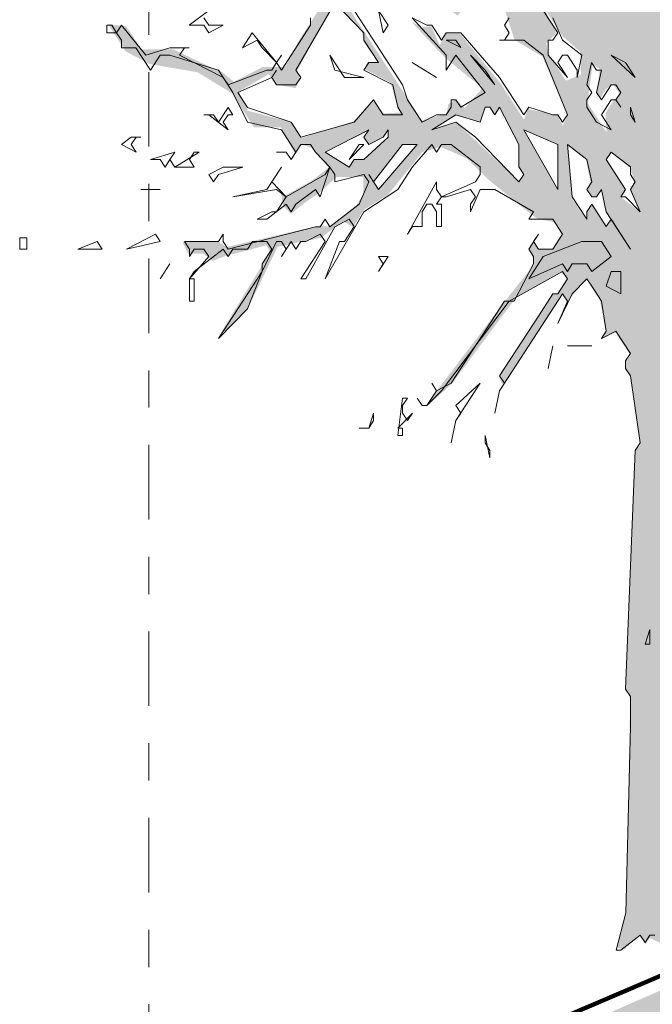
# Model space of a CAD drawing. Header units: metres. Extents: x -69 to 133, y -8 to 26.
# Tile 65 of 103: x 93.08 to 94.78, y -1 to 1.64. Entities that reach past the tile are written whole.
import ezdxf
from ezdxf.enums import TextEntityAlignment as Align

# ---------------------------------------------------------------- set-up
doc = ezdxf.new("R2010")
doc.units = ezdxf.units.M
doc.header["$MEASUREMENT"] = 0
doc.linetypes.add('Raster', pattern=[0.4, 0.2, -0.1, 0, -0.1])
for name, color, linetype in [('60 Gelände 2D Übersicht', 7, 'Continuous'), ('60 Grenzen', 7, 'Continuous'), ('70 PV-Anlage', 7, 'Continuous')]:
    doc.layers.add(name, color=color, linetype=linetype)
doc.styles.add('ERSTELLTER_STIL_1', font='arial.ttf')

# ---------------------------------------------------------------- blocks, each defined once
blk = doc.blocks.new('Standard-Rastermarker[11]_1', base_point=(93.429, 25))
at = {"layer": '60 Grenzen', "color": 7, "linetype": 'Raster', "lineweight": 13}
blk.add_line((93.429, 24), (93.429, -6), dxfattribs=at)
at = {"layer": '60 Grenzen', "color": 7, "lineweight": 13, "style": 'ERSTELLTER_STIL_1'}
for tag, p in [('AC_MarkerText_1_0', (93.429, 25.5)), ('AC_MarkerText_1_1', (93.429, -7.2))]:
    blk.add_attdef(tag, text='', height=0.3, rotation=360, dxfattribs=at).set_placement(p, align=Align.TOP_CENTER)
blk = doc.blocks.new('Laubbäume 27[14]_1', base_point=(94.8326, -0.8784))
at = {"layer": '70 PV-Anlage', "linetype": 'Continuous', "lineweight": 0, "true_color": 0xffffff}
h = blk.add_hatch(color=7, dxfattribs=at)
h.paths.add_polyline_path([(93.3194, 1.6283), (93.3669, 1.5552), (93.4309, 1.5215), (93.5605, 1.4991), (93.6518, 1.4429), (93.7112, 1.3516), (93.7833, 1.3516), (93.8199, 1.2828), (93.8399, 1.3052), (93.8655, 1.2968), (93.9112, 1.2434), (93.8637, 1.2069), (93.7925, 1.1676), (93.7825, 1.1772), (93.7906, 1.1395), (93.8107, 1.1198), (93.8527, 1.1535), (93.8874, 1.176), (93.9313, 1.2181), (94.0043, 1.2182), (94.0043, 1.1872), (94.0039, 1.1706), (93.9859, 1.1429), (93.9151, 1.086), (93.876, 1.086), (93.6372, 1.0307), (93.615, 1.0454), (93.5188, 1.0453), (93.5336, 1.0128), (93.5749, 1.0128), (93.5992, 0.9933), (93.6383, 1.008), (93.6911, 1.021), (93.7439, 1.0356), (93.7545, 1.0177), (93.6161, 0.7901), (93.6922, 0.8616), (93.7746, 1.0307), (93.8148, 1.0405), (93.8898, 1.0551), (93.9511, 1.099), (93.9764, 1.0844), (94.0066, 1.1308), (94.0701, 1.1704), (94.1632, 1.2856), (94.2107, 1.2996), (94.2819, 1.2687), (94.3385, 1.2126), (94.4243, 1.1423), (94.4718, 1.1058), (94.5193, 1.0974), (94.5369, 1.0618), (94.5147, 1.026), (94.4735, 1.026), (94.4597, 1.0439), (94.4471, 1.0244), (94.4587, 1.0049), (94.4608, 0.9821), (94.3847, 0.8862), (94.203, 0.6472), (94.1744, 0.6033), (94.24, 0.6618), (94.4143, 0.8959), (94.5337, 0.9642), (94.5506, 0.9463), (94.5295, 0.9073), (94.5142, 0.9049), (94.3689, 0.6813), (94.3789, 0.6594), (94.538, 0.9041), (94.5547, 0.8831), (94.5601, 0.8943), (94.6024, 0.9447), (94.6394, 0.8878), (94.6542, 0.8065), (94.6436, 0.7838), (94.6806, 0.8017), (94.7208, 0.7399), (94.7071, 0.722), (94.7092, 0.7009), (94.7208, 0.6846), (94.7478, 0.5017), (94.733, 0.4838), (94.7087, -0.1552), (94.7204, -0.1731), (94.7088, -0.7535), (94.6836, -0.8476), (94.7037, -0.8532), (94.7439, -0.8139), (94.7603, -0.8392), (94.7731, -0.8223), (94.89, -0.8785), (94.8845, -0.856), (94.8627, -0.7953), (94.8386, -0.5924), (94.8513, -0.5749), (94.8246, -0.13), (94.8386, -0.1164), (94.8386, -0.0598), (94.85, 0.108), (94.8373, 0.1236), (94.8615, 0.6826), (94.8883, 0.7239), (94.9037, 0.7015), (94.9011, 0.688), (94.9601, 0.6622), (94.9117, 0.7042), (94.9117, 0.7693), (94.9583, 0.8167), (95.0843, 0.8994), (95.0939, 0.9237), (95.1124, 0.9237), (95.1212, 0.9034), (95.1741, 0.9847), (95.2322, 1.0254), (95.2683, 0.9251), (95.2507, 0.9075), (95.2683, 0.8262), (95.3501, 0.6716), (95.3932, 0.6463), (95.4109, 0.658), (95.3691, 0.6775), (95.2771, 0.8189), (95.2676, 0.9819), (95.2422, 1.0267), (95.2587, 1.0462), (95.3018, 1.0404), (95.3652, 1.0404), (95.3728, 1.0638), (95.3335, 1.0697), (95.2727, 1.0892), (95.3158, 1.1223), (95.3779, 1.1087), (95.4261, 1.1087), (95.4667, 1.1372), (95.3741, 1.1243), (95.3196, 1.1496), (95.317, 1.1633), (95.3335, 1.1828), (95.3614, 1.2453), (95.3792, 1.2433), (95.3779, 1.2784), (95.4096, 1.3077), (95.5123, 1.2862), (95.5149, 1.3097), (95.5504, 1.3272), (95.6468, 1.3136), (95.6835, 1.3019), (95.733, 1.3467), (95.6734, 1.3331), (95.648, 1.3331), (95.6518, 1.3584), (95.7114, 1.378), (95.771, 1.3565), (95.8294, 1.3468), (95.8497, 1.3858), (95.7926, 1.3858), (95.7545, 1.3877), (95.9872, 1.5507), (96.1225, 1.5816), (96.0538, 1.6043), (96.0443, 1.6254), (96.188, 1.8206), (96.2546, 1.9588), (96.2039, 1.91), (96.1727, 1.862), (96.1256, 1.884), (96.1674, 1.8198), (96.0337, 1.6482), (95.8435, 1.4872), (95.7082, 1.3994), (95.6966, 1.4303), (95.6787, 1.4157), (95.6184, 1.4157), (95.5772, 1.3929), (95.5529, 1.3929), (95.5656, 1.4157), (95.537, 1.4238), (95.517, 1.4579), (95.5471, 1.5043), (95.6068, 1.5425), (95.6036, 1.5636), (95.6416, 1.6433), (95.666, 1.64), (95.6723, 1.6661), (95.7357, 1.7636), (95.7685, 1.736), (95.9027, 1.8514), (96.0813, 1.8791), (96.0961, 1.9051), (95.8868, 1.8677), (95.7949, 1.7718), (95.76, 1.7701), (95.7463, 1.7848), (95.7473, 1.8091), (95.7177, 1.7636), (95.6617, 1.7506), (95.6416, 1.7555), (95.6522, 1.7864), (95.6934, 1.8026), (95.7325, 1.8628), (95.7896, 1.8823), (95.8239, 1.9352), (95.8361, 1.9246), (95.8646, 1.9425), (95.854, 1.9636), (95.927, 1.9815), (96.0865, 2.0449), (96.245, 2.1392), (96.2345, 2.1799), (96.2419, 2.2401), (96.1911, 2.1474), (96.0675, 2.0596), (95.9851, 2.0157), (95.9671, 2.0238), (95.9185, 1.9896), (95.8857, 1.9978), (95.8244, 1.9978), (95.8413, 2.0384), (95.9491, 2.1571), (95.9787, 2.1831), (96.039, 2.2075), (96.0717, 2.2335), (96.0971, 2.227), (96.1446, 2.2547), (96.1637, 2.2742), (96.1076, 2.2742), (96.0485, 2.2335), (95.9639, 2.188), (95.9333, 2.1831), (95.9977, 2.3002), (95.9903, 2.3051), (95.9253, 2.2051), (95.8804, 2.1099), (95.8181, 2.149), (96.0493, 2.4807), (96.0881, 2.5023), (96.0775, 2.5091), (96.044, 2.4888), (95.7843, 2.1284), (95.7667, 2.1514), (95.6786, 2.1229), (95.668, 2.1433), (95.5993, 2.1432), (95.5623, 2.0863), (95.5152, 1.9446), (95.4969, 1.8814), (95.4315, 1.8532), (95.4127, 1.8694), (95.4254, 2.038), (95.4638, 2.1644), (95.4619, 2.2206), (95.6172, 2.3189), (95.6062, 2.347), (95.7906, 2.5634), (95.535, 2.2908), (95.4565, 2.2459), (95.4473, 2.2711), (95.5569, 2.4819), (95.8728, 2.6842), (95.818, 2.6673), (95.7358, 2.6364), (95.7176, 2.6392), (95.6628, 2.5662), (95.5697, 2.5072), (95.5569, 2.5128), (95.6701, 2.76), (95.7157, 2.7825), (95.7806, 2.8823), (95.7687, 2.9146), (95.7705, 2.9932), (95.8399, 3.218), (95.8216, 3.2292), (95.7614, 3.0438), (95.7614, 2.878), (95.7057, 2.7923), (95.6518, 2.7741), (95.6463, 2.8246), (95.6244, 2.819), (95.5331, 2.5072), (95.4932, 2.4691), (95.3816, 2.2116), (95.374, 2.2448), (95.388, 2.3735), (95.4488, 2.4672), (95.5122, 2.635), (95.5122, 2.7657), (95.4919, 2.6447), (95.4742, 2.5999), (95.4222, 2.4535), (95.4146, 2.4828), (95.4146, 2.6116), (95.4628, 2.7267), (95.4387, 2.7052), (95.4006, 2.6077), (95.3892, 2.4496), (95.3791, 2.3833), (95.3487, 2.2721), (95.3081, 2.2096), (95.2662, 2.3774), (95.2409, 2.4379), (95.3334, 2.6233), (95.3004, 2.5901), (95.2573, 2.5238), (95.2091, 2.5003), (95.2022, 2.5364), (95.2588, 2.5982), (95.3008, 2.7021), (95.2643, 2.6459), (95.2205, 2.5926), (95.2132, 2.6291), (95.1803, 2.6263), (95.1511, 2.6319), (95.2551, 2.8286), (95.2259, 2.837), (95.2296, 2.8623), (95.3017, 2.9733), (95.2953, 3.0309), (95.3628, 3.1798), (95.4779, 3.4495), (95.4076, 3.3413), (95.3281, 3.1882), (95.2423, 3.0899), (95.2314, 3.1123), (95.2697, 3.2669), (95.2788, 3.413), (95.3062, 3.6686), (95.2487, 3.5801), (95.2386, 3.3596), (95.2149, 3.1151), (95.1967, 2.9128), (95.1446, 2.8328), (95.0963, 2.7752), (95.005, 2.6347), (94.9685, 2.4802), (94.8644, 2.3593), (94.8516, 2.3818), (94.879, 2.4492), (94.9803, 2.6052), (95.005, 2.7443), (94.9392, 2.5785), (94.8543, 2.4478), (94.8461, 2.4689), (94.8735, 2.5363), (94.9575, 2.792), (95.0287, 3.1067), (95.0195, 3.1292), (95.0213, 3.1741), (95.109, 3.3933), (95.0551, 3.3104), (95.0195, 3.2696), (95.0031, 3.3174), (95.1126, 3.5281), (95.0889, 3.5253), (95.0396, 3.4242), (95.0158, 3.4354), (94.9848, 3.323), (94.9483, 3.2528), (94.9793, 3.2247), (94.9647, 3.1376), (94.9392, 3.087), (94.8716, 2.8847), (94.8406, 2.896), (94.8406, 2.955), (94.9136, 3.1151), (94.8789, 3.0814), (94.8296, 3.0196), (94.8077, 2.9802), (94.8022, 3.0168), (94.8022, 3.1572), (94.8241, 3.1853), (94.8241, 3.2584), (94.8515, 3.3286), (94.9081, 3.5337), (95.0021, 3.6784), (95.1235, 4.0366), (95.0961, 4.0816), (95.0961, 4.017), (94.9976, 3.7276), (94.9282, 3.618), (94.8405, 3.3736), (94.8004, 3.3736), (94.8624, 3.7416), (94.9729, 3.9116), (95.0377, 4.0114), (95.0523, 4.1041), (95.0085, 4.0001), (94.9281, 3.8765), (94.8688, 3.7852), (94.8131, 3.6068), (94.8131, 3.7475), (94.8297, 3.8669), (94.8373, 3.9184), (94.9149, 4.1151), (94.9819, 4.3844), (94.9636, 4.3867), (94.9454, 4.3024), (94.9073, 4.1385), (94.848, 3.977), (94.8221, 3.9395), (94.8099, 3.998), (94.8115, 4.0683), (94.8586, 4.2626), (94.8905, 4.6981), (94.8662, 4.5389), (94.8571, 4.4335), (94.8267, 4.2111), (94.8054, 4.094), (94.7749, 4.1291), (94.7749, 4.2321), (94.7612, 4.4803), (94.7718, 4.6325), (94.7657, 4.7074), (94.7444, 4.595), (94.7445, 4.4592), (94.7445, 4.2556), (94.7521, 4.1479), (94.7962, 4.005), (94.813, 3.8856), (94.7963, 3.6304), (94.7985, 3.5281), (94.7821, 3.5337), (94.7675, 3.4298), (94.7675, 3.6658), (94.7437, 3.6545), (94.7437, 3.3651), (94.7529, 3.3202), (94.7392, 3.0954), (94.6806, 2.9447), (94.6696, 2.9531), (94.6641, 3.0374), (94.6933, 3.2903), (94.7189, 3.4251), (94.7298, 3.678), (94.7152, 3.6358), (94.7079, 3.6162), (94.6732, 3.6386), (94.6476, 3.7426), (94.591, 3.9196), (94.6111, 4.0544), (94.6385, 4.105), (94.6293, 4.1752), (94.5928, 4.0769), (94.5819, 3.9926), (94.5636, 3.8606), (94.538, 3.855), (94.5106, 3.9814), (94.5125, 4.0291), (94.4869, 4.2089), (94.4777, 4.1415), (94.4412, 4.1668), (94.4759, 4.0853), (94.4869, 4.0291), (94.4887, 3.9673), (94.465, 3.9533), (94.5161, 3.7426), (94.549, 3.4504), (94.549, 3.6021), (94.5801, 3.6527), (94.6184, 3.5431), (94.6184, 3.5768), (94.5928, 3.678), (94.5819, 3.7903), (94.5928, 3.8662), (94.6641, 3.6105), (94.7043, 3.5375), (94.7043, 3.4335), (94.6714, 3.2565), (94.6367, 3.0739), (94.655, 2.9896), (94.6422, 2.8969), (94.6532, 2.8267), (94.6148, 2.7536), (94.5796, 2.8251), (94.5994, 2.8509), (94.5902, 2.9211), (94.5902, 3.1224), (94.572, 3.2161), (94.5719, 3.3917), (94.5308, 3.4315), (94.441, 3.6211), (94.4228, 3.6211), (94.3238, 3.7733), (94.228, 3.799), (94.2341, 3.7592), (94.3239, 3.7335), (94.527, 3.421), (94.5735, 3.1178), (94.5522, 3.1084), (94.5263, 3.2372), (94.4913, 3.2606), (94.3969, 3.4057), (94.3284, 3.4923), (94.1762, 3.6609), (94.1976, 3.5977), (94.2645, 3.5204), (94.3802, 3.401), (94.4274, 3.3285), (94.5248, 3.1388), (94.5583, 2.9984), (94.5537, 2.9234), (94.5309, 2.9586), (94.5004, 3.0335), (94.4928, 2.9937), (94.4731, 3.0077), (94.4624, 3.0756), (94.438, 3.0803), (94.4213, 3.1529), (94.4122, 3.2254), (94.3543, 3.3331), (94.3574, 3.2957), (94.403, 3.202), (94.4198, 3.092), (94.4594, 3.0007), (94.4426, 2.982), (94.3894, 3.0873), (94.3483, 3.0826), (94.3041, 3.1505), (94.2767, 3.2067), (94.2767, 3.3191), (94.2524, 3.291), (94.2843, 3.1411), (94.2478, 3.1224), (94.1899, 3.1548), (94.1426, 3.1507), (94.1136, 3.1952), (94.0742, 3.2195), (94.0295, 3.2802), (94.04, 3.3126), (94.0163, 3.3652), (94.0005, 3.4582), (93.9742, 3.4137), (94.0005, 3.3449), (93.9742, 3.3085), (94.0479, 3.1952), (93.99, 3.2236), (93.8585, 3.2235), (93.8848, 3.1993), (93.9769, 3.1993), (94.0789, 3.1501), (94.1306, 2.9979), (94.1352, 2.9488), (94.12, 2.9277), (94.0652, 2.9792), (94.0089, 3.0213), (93.9442, 3.1208), (93.9221, 3.108), (93.773, 3.2414), (93.913, 3.0892), (93.9799, 3.0213), (94.1184, 2.9043), (94.1519, 2.8078), (94.1489, 2.7633), (94.1352, 2.747), (94.1002, 2.8008), (94.0074, 2.9062), (93.8095, 3.0466), (93.7319, 3.0068), (93.6375, 2.967), (93.5447, 3.056), (93.5767, 3.0021), (93.4747, 2.9482), (93.4306, 2.9108), (93.4458, 2.8944), (93.6086, 2.9623), (93.6208, 2.9366), (93.7699, 2.9904), (93.8597, 2.9904), (93.9647, 2.9179), (94.158, 2.6884), (94.1657, 2.6112), (94.152, 2.5597), (94.1839, 2.6159), (94.3143, 2.3696), (94.2953, 2.3618), (94.2306, 2.4282), (94.0721, 2.5803), (94.0581, 2.5745), (94.1228, 2.475), (94.2712, 2.3423), (94.3425, 2.3072), (94.3407, 2.251), (94.3152, 2.2032), (94.306, 2.1583), (94.3627, 2.0178), (94.3389, 2.0066), (94.2933, 2.0993), (94.18, 2.1639), (93.9827, 2.6836), (93.9389, 2.8353), (93.9389, 2.692), (93.959, 2.5909), (93.9773, 2.3886), (94.0266, 2.2481), (94.0065, 2.2257), (93.928, 2.2847), (93.8668, 2.3788), (93.833, 2.324), (94.0084, 2.1217), (94.0358, 2.0711), (94.0285, 2.0093), (93.9445, 1.9307), (94.0212, 1.9616), (94.0613, 2.0065), (94.1125, 1.9644), (94.3572, 1.7818), (94.3403, 1.7548), (94.3823, 1.7099), (94.2938, 1.6998), (94.2395, 1.7427), (94.2601, 1.7043), (94.2454, 1.6907), (94.219, 1.693), (94.1867, 1.7246), (94.1184, 1.7246), (94.0311, 1.7246), (94.0208, 1.7088), (94.0671, 1.702), (94.0858, 1.6732), (94.2072, 1.6862), (94.2572, 1.6512), (94.2843, 1.684), (94.3805, 1.6761), (94.4097, 1.5862), (94.4846, 1.5413), (94.5521, 1.384), (94.5394, 1.3559), (94.5248, 1.384), (94.4462, 1.4008), (94.4353, 1.3727), (94.3713, 1.471), (94.2636, 1.6031), (94.2271, 1.6031), (94.2088, 1.5722), (94.1869, 1.6227), (94.1613, 1.6199), (94.1339, 1.634), (94.2234, 1.5385), (94.3239, 1.457), (94.2764, 1.4036), (94.2526, 1.4261), (94.2326, 1.4148), (94.2271, 1.3867), (94.1851, 1.3783), (94.1613, 1.3699), (94.0938, 1.4738), (94.007, 1.6073), (93.9202, 1.7407), (93.8773, 1.8067), (93.8308, 1.8615), (93.6737, 1.9093), (93.6098, 1.9093), (93.6956, 1.8812), (93.7486, 1.839), (93.8508, 1.8166), (93.8326, 1.7857), (93.7669, 1.7267), (93.7248, 1.7688), (93.6938, 1.7575), (93.6354, 1.6676), (93.6938, 1.6929), (93.7815, 1.7098), (93.8527, 1.7491), (93.8837, 1.7154), (93.8801, 1.6592), (93.8335, 1.5876), (93.7943, 1.5131), (93.734, 1.5131), (93.6573, 1.4738), (93.6263, 1.4991), (93.5587, 1.53), (93.4948, 1.5609), (93.4089, 1.5609), (93.3688, 1.6227)])
h.paths.add_polyline_path([(93.6945, 1.396), (93.6701, 1.4475), (93.7508, 1.4943), (93.7706, 1.4662), (93.8223, 1.4569), (93.8345, 1.4803), (93.8269, 1.5037), (93.9258, 1.6863), (93.9998, 1.6143), (94.0049, 1.581), (94.043, 1.5271), (94.0156, 1.5271), (94.0065, 1.5084), (94.078, 1.471), (94.0947, 1.4101), (94.1069, 1.3914), (94.0582, 1.389), (94.0323, 1.4218), (93.9776, 1.3679), (93.8391, 1.3234), (93.8117, 1.3656)], flags=0)
h.paths.add_polyline_path([(94.0692, 1.345), (94.0692, 1.3237), (94.0073, 1.2654), (93.9804, 1.2654), (93.9669, 1.2448), (93.9011, 1.2861), (94.0186, 1.3417), (94.0062, 1.3226), (94.0175, 1.3052), (94.0582, 1.3253)], flags=0)
h.paths.add_polyline_path([(94.1099, 1.3068), (94.1492, 1.3063), (94.0448, 1.1843), (94.0317, 1.2045)], flags=0)
h.paths.add_polyline_path([(94.4336, 1.2271), (94.4215, 1.2067), (94.2548, 1.3641), (94.1888, 1.346), (94.2536, 1.3832), (94.3173, 1.3659), (94.3312, 1.4041), (94.3434, 1.4065), (94.357, 1.3857), (94.3701, 1.4059), (94.4206, 1.307), (94.4206, 1.2471)], flags=0)
h.paths.add_polyline_path([(94.4353, 1.3451), (94.5253, 1.3047), (94.5253, 1.1849)], flags=0)
h.paths.add_polyline_path([(94.6673, 1.1065), (94.6546, 1.0856), (94.6168, 1.1438), (94.6026, 1.1274), (94.6026, 1.1023), (94.5662, 1.1581), (94.5505, 1.3052), (94.6023, 1.2647), (94.6142, 1.1993), (94.6064, 1.1846), (94.6193, 1.1647), (94.6314, 1.1663), (94.644, 1.1856), (94.652, 1.1366)], flags=0)
h.paths.add_polyline_path([(94.6558, 1.2653), (94.669, 1.2836), (94.7196, 1.2425), (94.7314, 1.2072), (94.7196, 1.1836), (94.745, 1.1255), (94.6962, 1.164), (94.7055, 1.1856)], flags=0)
h.paths.add_polyline_path([(94.386, 1.8875), (94.4062, 1.848), (94.2517, 1.9861), (94.2137, 2.0446), (94.2012, 2.0253), (94.2012, 2.0044), (94.1124, 2.0573), (94.0988, 2.1651), (94.1243, 2.1834), (94.1608, 2.1416), (94.1608, 2.088), (94.1746, 2.0668), (94.1855, 2.0835), (94.1884, 2.1246), (94.3171, 2.0031)], flags=0)
h.paths.add_polyline_path([(94.0106, 2.3321), (94.0326, 2.3603), (93.9952, 2.4044), (94.0062, 2.4631), (94.0061, 2.5432), (94.081, 2.3265), (94.081, 2.2598), (94.0722, 2.2486), (94.0487, 2.2644)], flags=0)
h.paths.add_polyline_path([(94.0561, 2.1684), (94.059, 2.1029), (93.9548, 2.2248)], flags=0)
h.paths.add_polyline_path([(94.4191, 1.7858), (94.4494, 1.6621), (94.3897, 1.7666), (94.4036, 1.761)], flags=0)
h.paths.add_polyline_path([(95.5371, 1.9368), (95.5507, 1.9579), (95.5523, 2.0352), (95.5918, 2.096), (95.6999, 2.0843), (95.7623, 2.1241), (95.7821, 2.0843), (95.8064, 2.1031), (95.8551, 2.1124), (95.7866, 2.0071), (95.7455, 2.0492), (95.7197, 2.0047), (95.7136, 2.0235), (95.6466, 1.9837), (95.6329, 1.9837), (95.6169, 2.0012), (95.5766, 1.9392)], flags=0)
h.paths.add_polyline_path([(95.2738, 1.691), (95.4138, 1.7237), (95.4686, 1.7823), (95.5949, 1.801), (95.5949, 1.7425), (95.5736, 1.7448), (95.5645, 1.7191)], flags=0)
h.paths.add_polyline_path([(95.4412, 1.8174), (95.5873, 1.897), (95.6816, 1.9462), (95.7577, 1.9626), (95.7805, 1.9181), (95.7242, 1.8689), (95.706, 1.8806), (95.6755, 1.8385), (95.636, 1.8385)], flags=0)
h.paths.add_polyline_path([(95.3179, 2.0304), (95.3879, 1.9228), (95.3697, 1.8174), (95.3301, 1.787), (95.2981, 1.7846), (95.1992, 1.7846)], flags=0)
h.paths.add_polyline_path([(95.3468, 2.0937), (95.4092, 2.1499), (95.4214, 2.1475), (95.4107, 2.0445), (95.4092, 2.0024), (95.3986, 1.9813), (95.3734, 2.0527)], flags=0)
h.paths.add_polyline_path([(94.9923, 1.6488), (95.0592, 1.8689), (95.1003, 2.0468), (95.2022, 2.3254), (95.1794, 2.384), (95.2068, 2.3723), (95.2326, 2.3676), (95.2403, 2.3278), (95.2783, 2.2505), (95.2935, 2.1873), (95.2966, 2.1241), (95.3042, 2.11), (95.2144, 1.9462), (95.1216, 1.7401), (95.009, 1.6441)], flags=0)
h.paths.add_polyline_path([(95.1247, 1.4334), (95.2251, 1.5692), (95.286, 1.5996), (95.2738, 1.6254), (95.3012, 1.6465), (95.356, 1.6324), (95.3423, 1.5037), (95.1871, 1.4217)], flags=0)
h.paths.add_polyline_path([(95.3955, 1.6676), (95.5021, 1.6629), (95.3834, 1.5341)], flags=0)
h.paths.add_polyline_path([(94.9451, 1.3585), (94.9786, 1.4287), (95.041, 1.4287), (95.0562, 1.41), (95.0425, 1.3866)], flags=0)
h.paths.add_polyline_path([(95.0319, 1.2531), (95.0912, 1.3163), (95.1734, 1.3468), (95.2236, 1.3257), (95.2373, 1.3444), (95.2282, 1.3632), (95.2617, 1.3843), (95.3164, 1.3702), (95.3149, 1.3093), (95.2708, 1.307), (95.1917, 1.2274), (95.1597, 1.2321), (95.0806, 1.2321)], flags=0)
h.paths.add_polyline_path([(95.4153, 1.5107), (95.5888, 1.7097), (95.6193, 1.6886), (95.6543, 1.7308), (95.6771, 1.7308), (95.5379, 1.5166), (95.4884, 1.4943)], flags=0)
h.paths.add_polyline_path([(95.2008, 1.1337), (95.1612, 1.0799), (95.1125, 1.1033), (95.0791, 1.122), (95.1704, 1.1642), (95.2784, 1.2508), (95.2891, 1.2438)], flags=0)
h.paths.add_polyline_path([(94.3519, 2.1847), (94.3704, 2.2278), (94.446, 2.1115), (94.4132, 2.1131), (94.3826, 2.1603), (94.372, 2.1522), (94.372, 2.1001), (94.4886, 1.989), (94.5206, 1.8696), (94.614, 1.7515), (94.5533, 1.7595), (94.5232, 1.8059), (94.4635, 1.8229), (94.4386, 1.8611), (94.446, 1.892), (94.3583, 2.1001), (94.3403, 2.1847)], flags=0)
h.paths.add_polyline_path([(94.6679, 1.8888), (94.6145, 1.9089), (94.4592, 2.1786), (94.2675, 2.5438), (94.1816, 2.7208), (94.1779, 2.8837), (94.1779, 2.9737), (94.1414, 3.1113), (94.2354, 3.0032), (94.3496, 2.8276), (94.3861, 2.7967), (94.4237, 2.7068), (94.4237, 2.6432), (94.409, 2.6058), (94.429, 2.5586), (94.3286, 2.6416), (94.3202, 2.622), (94.3984, 2.5017), (94.4248, 2.505), (94.4608, 2.4286), (94.4787, 2.4123), (94.5046, 2.4457), (94.4576, 2.518), (94.4576, 2.6595), (94.5918, 2.4026), (94.5929, 2.3652), (94.5781, 2.3847), (94.5643, 2.3814), (94.5548, 2.3684), (94.6151, 2.2432), (94.6193, 2.2123), (94.6013, 2.175), (94.6447, 2.1083), (94.6309, 2.0514), (94.6415, 1.9929), (94.6447, 1.9457), (94.6679, 1.9246)], flags=0)
h.paths.add_polyline_path([(94.9188, 1.8853), (94.901, 1.9067), (94.9384, 2.0539), (94.9923, 2.2014), (94.9923, 2.1097), (94.9797, 2.0492), (94.9797, 1.9887)], flags=0)
h.paths.add_polyline_path([(94.7693, 2.2568), (94.7739, 2.2357), (94.7465, 2.2943), (94.7739, 2.505), (94.7815, 2.6736), (94.8119, 2.3926)], flags=0)
h.paths.add_polyline_path([(94.8393, 2.5893), (94.8591, 2.8), (94.8773, 2.7977), (94.9489, 2.8609), (94.8606, 2.5635)], flags=0)
h.paths.add_polyline_path([(94.9032, 2.8937), (94.9777, 3.1184), (94.999, 3.2612), (95.0264, 3.2402), (94.9914, 3.0974), (95.0036, 3.0599), (94.9702, 2.9288)], flags=0)
h.paths.add_polyline_path([(94.7085, 2.3177), (94.6597, 2.4184), (94.643, 2.704), (94.6643, 2.5752), (94.6902, 2.4722), (94.6947, 2.4207), (94.6841, 2.402)], flags=0)
h.paths.add_polyline_path([(94.6948, 2.0929), (94.6857, 2.0718), (94.678, 2.1163), (94.643, 2.3153), (94.6887, 2.1655)], flags=0)
h.paths.add_polyline_path([(94.6019, 2.5003), (94.5258, 2.6478), (94.509, 2.9662), (94.5684, 2.7672), (94.5897, 2.6923)], flags=0)
h.paths.add_polyline_path([(94.4771, 2.7602), (94.3523, 2.9521), (94.3142, 3.0809), (94.3858, 3.0317), (94.4923, 2.8913)], flags=0)
h.paths.add_polyline_path([(94.7239, 2.8142), (94.7603, 3.2216), (94.7749, 3.2244), (94.775, 3.1176), (94.7439, 2.8479)], flags=0)
h.paths.add_polyline_path([(94.7403, 2.4827), (94.733, 2.4574), (94.7494, 2.7805), (94.7713, 2.8002)], flags=0)
h.paths.add_polyline_path([(94.8317, 2.0753), (94.8463, 2.1315), (94.9284, 2.3197), (94.8956, 2.1287)], flags=0)
h.paths.add_polyline_path([(94.9577, 2.3113), (94.9923, 2.4715), (94.9923, 2.345), (94.9723, 2.3113)], flags=0)
h.paths.add_polyline_path([(94.9175, 1.6623), (94.9121, 1.7101), (94.976, 1.8787), (94.9668, 1.7101), (94.9413, 1.6398)], flags=0)
h.paths.add_polyline_path([(95.0362, 2.1287), (95.0343, 2.4799), (95.0581, 2.5164), (95.1475, 2.5979), (95.1676, 2.5501), (95.1585, 2.4743), (95.1293, 2.2861), (95.0855, 2.1877)], flags=0)
h.paths.add_polyline_path([(95.0488, 2.5932), (95.0379, 2.6129), (95.0826, 2.6677), (95.1264, 2.7351), (95.1876, 2.8292), (95.1821, 2.7449), (95.0671, 2.5904)], flags=0)
h.paths.add_polyline_path([(94.499, 1.5518), (94.4952, 1.5771), (94.5218, 1.6044), (94.4876, 1.6747), (94.5383, 1.5966), (94.5865, 1.5537), (94.5878, 1.4932), (94.5478, 1.4767)], flags=0)
h.paths.add_polyline_path([(94.6195, 1.5206), (94.6385, 1.5089), (94.6309, 1.4464), (94.6398, 1.4289), (94.6537, 1.4523), (94.6727, 1.4698), (94.693, 1.4386), (94.6759, 1.424), (94.6537, 1.3898), (94.6569, 1.3381), (94.6055, 1.4172)], flags=0)
h.paths.add_polyline_path([(95.0753, 1.0757), (95.084, 1.0554), (95.038, 1.042), (94.9821, 1.02), (94.9241, 0.9307), (94.9044, 0.9206), (94.889, 0.9442), (94.9197, 1.0285), (94.9613, 1.0554), (95.0336, 1.1026)], flags=0)
h.paths.add_polyline_path([(94.8986, 1.0828), (94.9016, 1.1675), (94.9151, 1.1854), (94.9524, 1.2428), (94.9878, 1.3058), (95.0184, 1.3087), (95.0184, 1.288), (94.9933, 1.2419), (94.9762, 1.1675)], flags=0)
at = {"layer": '70 PV-Anlage', "color": 8, "linetype": 'Continuous', "lineweight": 18}
for p, q in [((93.8887, 1.8052), (94.1098, 1.4653)), ((93.5377, 1.6252), (93.5897, 1.6652)), ((93.8238, 1.5052), (93.9277, 1.6852)), ((93.9277, 1.6852), (94.0057, 1.6053)), ((94.0577, 1.6053), (94.0447, 1.6653)), ((94.0447, 1.6653), (94.0707, 1.6253)), ((94.5257, 1.6053), (94.4867, 1.6653)), ((93.5767, 1.6452), (93.5897, 1.6252)), ((93.8627, 1.6252), (93.8627, 1.6452)), ((94.2267, 1.5453), (94.1357, 1.6453)), ((94.1357, 1.6453), (94.1747, 1.6253)), ((94.3827, 1.6253), (94.3957, 1.6453)), ((94.5127, 1.6453), (94.5387, 1.5853)), ((93.3167, 1.6052), (93.3167, 1.6252)), ((93.3167, 1.6252), (93.3297, 1.6252)), ((93.3297, 1.6252), (93.3427, 1.6052)), ((93.3427, 1.6052), (93.3557, 1.6252)), ((93.3557, 1.6252), (93.4207, 1.5452)), ((93.5767, 1.6252), (93.5377, 1.6252)), ((93.5897, 1.6052), (93.5767, 1.6252)), ((93.5897, 1.6252), (93.6287, 1.6252)), ((93.6287, 1.6252), (93.5897, 1.6052)), ((93.7848, 1.5052), (93.8627, 1.6252)), ((94.0707, 1.6253), (94.0577, 1.6053)), ((94.1747, 1.6253), (94.1877, 1.6253)), ((94.1877, 1.6253), (94.2137, 1.5853)), ((94.3957, 1.6053), (94.3827, 1.6253)), ((93.3427, 1.6052), (93.3167, 1.6052)), ((93.3557, 1.5852), (93.3427, 1.6052)), ((93.3557, 1.5652), (93.3557, 1.5852)), ((93.6807, 1.5652), (93.7067, 1.6052)), ((93.7197, 1.5852), (93.6807, 1.5652)), ((93.7067, 1.6052), (93.7717, 1.5252)), ((93.7327, 1.5652), (93.7197, 1.5852)), ((94.0057, 1.6053), (94.0057, 1.5853)), ((94.0057, 1.5853), (94.0447, 1.5253)), ((94.2137, 1.5853), (94.2267, 1.6053)), ((94.2267, 1.6053), (94.2657, 1.6053)), ((94.2657, 1.5653), (94.2267, 1.5853)), ((94.2267, 1.5853), (94.2527, 1.5853)), ((94.2527, 1.5853), (94.2657, 1.5653)), ((94.2657, 1.6053), (94.3698, 1.4853)), ((94.4347, 1.5853), (94.3697, 1.5853)), ((94.3697, 1.5853), (94.3827, 1.5853)), ((94.3827, 1.5853), (94.3957, 1.6053)), ((94.4867, 1.5453), (94.4347, 1.5853)), ((94.4997, 1.5453), (94.4997, 1.5853)), ((94.4997, 1.5853), (94.5127, 1.5853)), ((94.5127, 1.5853), (94.5257, 1.6053)), ((94.5387, 1.5853), (94.5907, 1.5453)), ((93.3947, 1.5652), (93.3557, 1.5652)), ((93.4338, 1.5052), (93.3947, 1.5652)), ((93.4207, 1.5452), (93.4857, 1.5652)), ((93.4857, 1.5652), (93.5377, 1.5652)), ((93.5247, 1.5652), (93.5117, 1.5452)), ((93.5377, 1.5652), (93.5247, 1.5652)), ((93.7717, 1.5252), (93.7327, 1.5652)), ((93.4597, 1.5452), (93.4338, 1.5052)), ((93.4857, 1.5452), (93.4597, 1.5452)), ((93.6158, 1.5052), (93.4857, 1.5452)), ((93.5117, 1.5452), (93.6288, 1.4852)), ((93.7717, 1.5252), (93.7847, 1.5452)), ((93.7847, 1.5452), (93.7717, 1.5252)), ((93.9278, 1.5052), (93.9147, 1.5452)), ((93.9147, 1.5452), (93.9538, 1.4852)), ((94.2268, 1.5053), (94.2267, 1.5453)), ((94.2527, 1.5453), (94.2268, 1.5053)), ((94.3308, 1.4453), (94.2527, 1.5453)), ((94.3568, 1.4653), (94.2917, 1.5453)), ((94.2917, 1.5453), (94.3308, 1.5053)), ((94.5518, 1.3853), (94.4867, 1.5453)), ((94.5518, 1.4853), (94.4997, 1.5453)), ((94.5387, 1.5453), (94.5257, 1.5253)), ((94.5517, 1.5453), (94.5387, 1.5453)), ((94.5778, 1.5053), (94.5517, 1.5453)), ((94.5907, 1.5453), (94.5778, 1.4853)), ((94.7338, 1.4853), (94.6687, 1.5453)), ((94.6687, 1.5453), (94.7077, 1.5253)), ((93.6548, 1.4452), (93.6158, 1.5052)), ((93.6418, 1.4652), (93.7458, 1.5052)), ((93.7458, 1.5052), (93.7588, 1.5052)), ((93.7588, 1.5052), (93.7717, 1.5252)), ((93.7588, 1.4852), (93.7718, 1.5052)), ((93.7718, 1.5052), (93.7588, 1.4852)), ((93.7717, 1.5252), (93.7848, 1.5052)), ((93.8368, 1.4852), (93.8238, 1.5052)), ((94.0058, 1.4853), (93.9278, 1.5052)), ((94.0187, 1.5253), (94.0058, 1.5053)), ((94.0058, 1.5053), (94.0838, 1.4653)), ((94.0447, 1.5253), (94.0187, 1.5253)), ((94.1357, 1.5253), (94.2008, 1.4853)), ((94.2008, 1.4853), (94.1357, 1.5253)), ((94.3308, 1.5053), (94.3568, 1.4653)), ((94.5257, 1.5253), (94.5518, 1.4853)), ((94.5778, 1.4853), (94.5778, 1.5053)), ((94.6038, 1.4653), (94.6167, 1.5253)), ((94.6167, 1.5253), (94.6298, 1.5053)), ((94.6428, 1.5053), (94.6298, 1.4453)), ((94.6298, 1.5053), (94.6428, 1.5053)), ((94.7077, 1.5253), (94.7338, 1.4853)), ((93.6288, 1.4852), (93.6418, 1.4652)), ((93.6678, 1.4452), (93.7588, 1.4852)), ((93.7588, 1.4852), (93.7718, 1.4652)), ((93.8238, 1.4652), (93.8368, 1.4852)), ((93.9538, 1.4852), (94.0058, 1.4853)), ((94.3698, 1.4853), (94.4348, 1.3853)), ((93.7718, 1.4652), (93.8238, 1.4652)), ((94.0838, 1.4653), (94.0968, 1.4053)), ((94.1098, 1.4653), (94.1228, 1.4253)), ((94.6168, 1.4453), (94.6038, 1.4653)), ((94.6428, 1.4253), (94.6688, 1.4653)), ((94.6688, 1.4653), (94.6818, 1.4653)), ((94.6818, 1.4653), (94.6948, 1.4453)), ((93.6938, 1.3652), (93.6548, 1.4452)), ((93.6938, 1.4052), (93.6678, 1.4452)), ((94.2658, 1.4053), (94.3308, 1.4453)), ((94.6038, 1.4253), (94.6168, 1.4453)), ((94.6298, 1.4453), (94.6428, 1.4253)), ((94.6948, 1.4453), (94.6818, 1.4253)), ((93.6158, 1.3652), (93.6418, 1.4052)), ((93.6418, 1.4052), (93.6548, 1.3852)), ((93.8108, 1.3652), (93.6938, 1.4052)), ((94.0318, 1.4253), (93.9798, 1.3653)), ((94.0578, 1.3853), (94.0318, 1.4253)), ((94.0968, 1.4053), (94.1098, 1.3853)), ((94.1228, 1.4253), (94.1618, 1.3653)), ((94.2268, 1.3853), (94.2398, 1.4053)), ((94.2398, 1.4053), (94.2398, 1.4253)), ((94.2398, 1.4253), (94.2528, 1.4253)), ((94.2528, 1.4253), (94.2658, 1.4053)), ((94.3178, 1.3653), (94.3308, 1.4053)), ((94.3308, 1.4053), (94.3438, 1.4053)), ((94.3438, 1.4053), (94.3568, 1.3853)), ((94.3568, 1.3853), (94.3698, 1.4053)), ((94.3698, 1.4053), (94.4218, 1.3053)), ((94.4348, 1.3853), (94.4478, 1.4053)), ((94.4478, 1.4053), (94.5128, 1.3853)), ((94.6038, 1.4053), (94.6038, 1.4253)), ((94.6298, 1.3653), (94.6038, 1.4053)), ((94.6688, 1.4253), (94.6428, 1.3853)), ((94.6818, 1.4253), (94.6688, 1.4253)), ((94.6818, 1.4253), (94.6948, 1.4053)), ((94.6948, 1.4053), (94.6818, 1.4253)), ((94.7338, 1.3653), (94.7208, 1.4053)), ((94.7208, 1.4053), (94.7208, 1.3853)), ((93.5898, 1.3852), (93.5768, 1.3852)), ((93.5768, 1.3852), (93.6028, 1.3852)), ((93.6418, 1.3452), (93.5898, 1.3852)), ((93.6028, 1.3852), (93.6158, 1.3652)), ((93.6418, 1.3852), (93.6288, 1.3652)), ((93.6548, 1.3852), (93.6418, 1.3852)), ((94.1098, 1.3853), (94.0578, 1.3853)), ((94.1618, 1.3653), (94.2008, 1.3853)), ((94.1878, 1.3453), (94.2528, 1.3853)), ((94.2008, 1.3853), (94.2268, 1.3853)), ((94.2528, 1.3853), (94.3178, 1.3653)), ((94.5128, 1.3853), (94.5258, 1.3853)), ((94.5258, 1.3853), (94.5388, 1.3653)), ((94.5388, 1.3653), (94.5518, 1.3853)), ((94.6428, 1.3853), (94.6688, 1.3453)), ((94.7208, 1.3853), (94.7338, 1.3653)), ((93.6288, 1.3652), (93.6418, 1.3452)), ((93.7848, 1.3452), (93.6938, 1.3652)), ((93.8368, 1.3252), (93.8108, 1.3652)), ((93.9798, 1.3653), (93.8368, 1.3252)), ((94.2528, 1.3653), (94.1878, 1.3453)), ((94.3048, 1.3253), (94.2528, 1.3653)), ((94.6688, 1.3453), (94.6298, 1.3653)), ((93.3558, 1.3052), (93.3818, 1.3252)), ((93.3948, 1.3252), (93.3818, 1.3052)), ((93.3818, 1.3252), (93.4078, 1.3252)), ((93.4078, 1.3252), (93.3948, 1.3252)), ((93.8238, 1.2852), (93.7848, 1.3452)), ((93.9018, 1.2852), (94.0188, 1.3453)), ((94.0188, 1.3453), (94.0058, 1.3253)), ((94.0708, 1.3253), (94.0058, 1.2653)), ((94.0058, 1.3253), (94.0188, 1.3053)), ((94.0188, 1.3053), (94.0578, 1.3253)), ((94.0578, 1.3253), (94.0708, 1.3453)), ((94.0708, 1.3453), (94.0708, 1.3253)), ((94.4218, 1.2053), (94.3048, 1.3253)), ((94.5258, 1.1853), (94.4348, 1.3453)), ((94.4348, 1.3453), (94.5258, 1.3053)), ((93.3948, 1.2852), (93.3558, 1.3052)), ((93.3818, 1.3052), (93.3948, 1.2852)), ((93.8368, 1.3052), (93.8108, 1.2652)), ((93.8628, 1.3052), (93.8368, 1.3052)), ((93.8758, 1.2852), (93.8628, 1.3052)), ((93.9668, 1.2652), (93.9928, 1.3053)), ((94.0058, 1.3053), (93.9668, 1.2652)), ((93.9928, 1.3053), (94.0058, 1.3053)), ((94.0318, 1.2053), (94.1098, 1.3053)), ((94.1488, 1.3053), (94.0448, 1.1853)), ((94.1098, 1.3053), (94.1488, 1.3053)), ((94.1878, 1.3053), (94.1358, 1.2453)), ((94.2008, 1.2853), (94.1878, 1.3053)), ((94.2138, 1.3053), (94.2008, 1.2853)), ((94.2398, 1.3053), (94.2138, 1.3053)), ((94.3178, 1.2453), (94.2398, 1.3053)), ((94.4218, 1.3053), (94.4218, 1.2453)), ((94.5258, 1.3053), (94.5258, 1.1853)), ((94.5648, 1.1653), (94.5518, 1.3053)), ((94.5518, 1.3053), (94.6038, 1.2653)), ((93.4338, 1.2652), (93.4988, 1.2852)), ((93.4988, 1.2852), (93.4858, 1.2652)), ((93.4988, 1.2452), (93.5638, 1.2852)), ((93.5508, 1.2852), (93.5378, 1.2652)), ((93.5638, 1.2852), (93.5508, 1.2852)), ((93.7978, 1.2852), (93.7718, 1.2852)), ((93.7718, 1.2852), (93.7978, 1.2852)), ((93.8108, 1.2652), (93.7978, 1.2852)), ((93.7978, 1.2852), (93.8108, 1.2652)), ((93.8108, 1.2652), (93.8238, 1.2852)), ((93.9148, 1.2452), (93.8758, 1.2852)), ((93.9668, 1.2452), (93.9018, 1.2852)), ((94.6558, 1.2653), (94.6688, 1.2853)), ((94.6688, 1.2853), (94.7208, 1.2453)), ((93.4598, 1.2652), (93.4338, 1.2652)), ((93.4728, 1.2452), (93.4598, 1.2652)), ((93.4858, 1.2652), (93.4728, 1.2452)), ((93.4988, 1.2452), (93.4858, 1.2652)), ((93.4858, 1.2652), (93.4988, 1.2452)), ((93.5508, 1.2452), (93.4988, 1.2452)), ((93.5378, 1.2652), (93.5508, 1.2452)), ((93.5898, 1.2252), (93.6288, 1.2452)), ((93.6808, 1.2452), (93.6158, 1.2252)), ((93.6288, 1.2452), (93.6808, 1.2452)), ((93.7458, 1.1852), (93.7848, 1.2452)), ((93.7848, 1.2452), (93.7588, 1.2052)), ((93.9148, 1.2452), (93.8888, 1.1652)), ((93.9018, 1.2252), (93.9148, 1.2452)), ((93.9278, 1.2252), (93.9148, 1.2452)), ((93.9798, 1.2653), (93.9668, 1.2452)), ((94.0058, 1.2653), (93.9798, 1.2653)), ((94.1358, 1.2453), (94.0968, 1.1853)), ((94.3178, 1.2253), (94.3178, 1.2453)), ((94.4218, 1.2453), (94.4348, 1.2253)), ((94.6038, 1.2653), (94.6168, 1.2053)), ((94.7078, 1.1853), (94.6558, 1.2653)), ((94.7208, 1.2453), (94.7208, 1.2253)), ((93.6028, 1.2052), (93.5898, 1.2252)), ((93.6158, 1.2252), (93.6028, 1.2052)), ((93.7978, 1.1652), (93.9018, 1.2252)), ((94.0058, 1.2253), (93.9278, 1.2052)), ((93.9278, 1.2052), (93.9278, 1.2252)), ((94.0188, 1.2053), (94.0058, 1.2253)), ((94.0448, 1.1853), (94.0188, 1.2253)), ((94.0188, 1.2253), (94.0318, 1.2053)), ((94.3048, 1.2053), (94.3178, 1.2253)), ((94.4348, 1.2253), (94.4218, 1.2053)), ((94.7208, 1.2253), (94.7338, 1.2053)), ((93.7588, 1.2052), (93.7978, 1.1652)), ((93.9928, 1.1453), (94.0188, 1.2053)), ((94.1228, 1.0653), (94.2008, 1.2053)), ((94.2008, 1.2053), (94.2008, 1.1853)), ((94.2138, 1.1653), (94.3048, 1.2053)), ((94.6168, 1.2053), (94.6038, 1.1853)), ((94.7338, 1.2053), (94.7208, 1.1853)), ((93.4078, 1.1852), (93.4598, 1.1852)), ((93.4598, 1.1852), (93.4078, 1.1852)), ((93.7718, 1.1852), (93.6548, 1.1652)), ((93.6548, 1.1652), (93.7458, 1.1852)), ((93.7978, 1.1652), (93.7718, 1.1852)), ((93.7718, 1.1252), (93.7978, 1.1652)), ((93.8758, 1.1852), (93.8238, 1.1452)), ((93.8888, 1.1652), (93.8758, 1.1852)), ((94.0968, 1.1853), (94.0058, 1.1253)), ((94.2008, 1.1853), (94.2138, 1.1653)), ((94.2138, 1.1653), (94.2008, 1.1453)), ((94.2268, 1.1653), (94.2138, 1.1653)), ((94.2918, 1.1853), (94.2268, 1.1653)), ((94.3178, 1.1853), (94.2918, 1.1253)), ((94.3048, 1.1653), (94.2918, 1.1853)), ((94.2918, 1.1453), (94.3048, 1.1653)), ((94.3568, 1.1853), (94.3178, 1.1853)), ((94.4608, 1.1253), (94.3568, 1.1853)), ((94.6038, 1.1053), (94.5648, 1.1653)), ((94.6038, 1.1853), (94.6168, 1.1653)), ((94.6168, 1.1653), (94.6298, 1.1653)), ((94.6298, 1.1653), (94.6428, 1.1853)), ((94.6428, 1.1853), (94.6558, 1.1253)), ((94.6948, 1.1653), (94.7078, 1.1853)), ((94.7078, 1.1653), (94.6948, 1.1653)), ((94.7468, 1.1253), (94.7078, 1.1653)), ((94.7208, 1.1853), (94.7468, 1.1253)), ((93.7978, 1.1452), (93.7458, 1.1052)), ((93.8108, 1.1252), (93.7978, 1.1452)), ((93.8238, 1.1452), (93.8108, 1.1252)), ((93.9148, 1.0852), (93.9928, 1.1453)), ((94.1748, 1.1453), (94.1618, 1.1253)), ((94.1878, 1.1453), (94.1748, 1.1453)), ((94.2008, 1.1253), (94.1878, 1.1453)), ((94.2008, 1.1453), (94.2138, 1.1453)), ((94.2138, 1.1453), (94.2138, 1.0853)), ((94.2918, 1.1253), (94.2918, 1.1453)), ((94.6168, 1.1453), (94.6038, 1.1253)), ((94.6558, 1.0853), (94.6168, 1.1453)), ((93.7198, 1.1052), (93.7588, 1.1252)), ((93.7588, 1.1252), (93.7718, 1.1252)), ((94.0058, 1.1253), (93.9018, 0.9452)), ((94.1618, 1.1253), (94.1618, 1.0853)), ((94.2008, 1.0853), (94.2008, 1.1253)), ((94.4478, 1.1053), (94.4608, 1.1253)), ((94.6038, 1.1253), (94.6038, 1.1053)), ((94.6558, 1.1253), (94.7208, 1.0253)), ((93.6418, 1.0252), (93.8758, 1.0852)), ((93.7458, 1.1052), (93.7198, 1.1052)), ((93.9278, 1.0852), (93.8498, 0.9452)), ((93.8758, 1.0852), (93.8888, 1.0852)), ((93.8888, 1.0852), (93.9018, 1.1052)), ((93.9018, 1.1052), (93.9148, 1.0852)), ((93.9668, 1.1052), (93.9278, 1.0852)), ((93.9538, 1.0452), (93.9798, 1.0853)), ((93.9798, 1.0853), (93.9668, 1.1052)), ((94.1358, 1.0853), (94.1228, 1.0653)), ((94.1618, 1.0853), (94.1358, 1.0853)), ((94.2138, 1.0853), (94.2008, 1.0853)), ((94.5128, 1.1053), (94.4478, 1.1053)), ((94.5388, 1.0653), (94.5128, 1.1053)), ((94.6688, 1.1053), (94.6558, 1.0853)), ((94.7208, 1.0253), (94.6688, 1.1053)), ((93.3688, 1.0252), (93.4468, 1.0652)), ((93.4468, 1.0652), (93.4598, 1.0452)), ((93.6158, 1.0452), (93.6288, 1.0652)), ((93.6288, 1.0652), (93.6288, 1.0452)), ((93.8888, 1.0652), (93.8498, 1.0452)), ((93.9018, 1.0452), (93.8888, 1.0652)), ((94.4478, 1.0253), (94.4738, 1.0653)), ((94.4738, 1.0653), (94.4608, 1.0453)), ((94.5128, 1.0253), (94.5388, 1.0653)), ((93.1023, 1.0552), (93.0828, 1.0552)), ((93.0828, 1.0552), (93.0828, 1.0252)), ((93.1023, 1.0252), (93.1023, 1.0552)), ((93.2388, 1.0252), (93.2908, 1.0452)), ((93.2908, 1.0452), (93.3038, 1.0252)), ((93.4598, 1.0452), (93.3688, 1.0252)), ((93.5378, 1.0252), (93.5248, 1.0452)), ((93.5248, 1.0452), (93.6158, 1.0452)), ((93.6288, 1.0452), (93.6418, 1.0252)), ((93.7068, 1.0452), (93.6938, 1.0252)), ((93.7458, 1.0452), (93.7068, 1.0452)), ((93.7718, 1.0452), (93.7328, 0.9652)), ((93.7588, 1.0252), (93.7458, 1.0452)), ((93.7848, 1.0452), (93.7718, 1.0452)), ((93.8108, 1.0452), (93.7848, 1.0052)), ((93.7978, 1.0252), (93.7848, 1.0452)), ((93.8238, 1.0252), (93.8108, 1.0452)), ((93.8368, 1.0452), (93.8238, 1.0252)), ((93.8368, 0.9452), (93.9018, 1.0452)), ((93.8498, 1.0452), (93.8368, 1.0452)), ((93.9018, 0.9452), (93.9408, 1.0452)), ((93.9408, 1.0452), (93.9538, 1.0452)), ((94.4608, 1.0453), (94.4738, 1.0253)), ((94.4868, 1.0053), (94.5908, 1.0453)), ((94.5908, 1.0453), (94.6428, 1.0453)), ((94.6428, 1.0453), (94.6688, 1.0053)), ((93.0828, 1.0252), (93.1023, 1.0252)), ((93.3038, 1.0252), (93.2388, 1.0252)), ((93.5508, 1.0252), (93.5378, 1.0052)), ((93.5378, 1.0052), (93.5378, 1.0252)), ((93.5378, 0.9452), (93.5898, 1.0052)), ((93.6288, 1.0252), (93.5508, 0.9652)), ((93.5768, 1.0252), (93.5508, 1.0252)), ((93.5898, 1.0052), (93.5768, 1.0252)), ((93.6418, 1.0052), (93.6288, 1.0252)), ((93.6548, 1.0252), (93.6418, 1.0052)), ((93.6938, 1.0252), (93.6548, 1.0252)), ((93.7328, 0.9852), (93.7588, 1.0252)), ((93.7848, 1.0052), (93.7978, 1.0252)), ((94.0578, 0.9853), (94.0448, 1.0053)), ((94.0448, 1.0053), (94.0708, 1.0053)), ((94.0708, 1.0053), (94.0448, 0.9653)), ((94.4608, 1.0053), (94.4478, 1.0253)), ((94.4478, 0.9453), (94.4868, 1.0053)), ((94.4608, 0.9853), (94.4608, 1.0053)), ((94.4738, 1.0253), (94.5128, 1.0253)), ((94.6688, 1.0053), (94.6168, 0.9653)), ((93.4858, 0.9852), (93.4598, 0.9452)), ((93.4598, 0.9452), (93.4858, 0.9852)), ((93.7328, 0.9652), (93.7328, 0.9852)), ((94.0448, 0.9653), (94.0578, 0.9853)), ((94.4088, 0.8853), (94.4608, 0.9853)), ((94.5388, 0.9853), (94.4478, 0.9453)), ((94.5518, 0.9653), (94.5388, 0.9853)), ((94.5648, 0.9853), (94.5518, 0.9653)), ((94.6038, 0.9853), (94.5648, 0.9853)), ((94.6168, 0.9653), (94.6038, 0.9853)), ((93.5508, 0.9652), (93.5378, 0.9452)), ((93.6158, 0.7852), (93.7328, 0.9652)), ((93.7328, 0.9652), (93.6938, 0.8652)), ((94.5388, 0.9653), (94.3958, 0.8853)), ((94.5518, 0.9453), (94.5388, 0.9653)), ((94.6558, 0.9253), (94.6688, 0.9653)), ((94.6688, 0.9653), (94.6948, 0.9653)), ((94.6948, 0.9653), (94.6948, 0.9053)), ((93.5378, 0.9452), (93.5508, 0.9452)), ((93.5378, 0.8852), (93.5378, 0.9452)), ((93.5508, 0.9452), (93.5508, 0.8852)), ((93.8498, 0.9452), (93.8368, 0.9452)), ((94.5258, 0.9053), (94.5518, 0.9453)), ((94.6038, 0.9453), (94.5648, 0.9053)), ((94.6168, 0.9253), (94.6038, 0.9453)), ((94.6428, 0.8853), (94.6168, 0.9253)), ((94.6948, 0.9053), (94.6558, 0.9253)), ((94.5388, 0.9053), (94.3698, 0.6453)), ((94.4738, 0.8453), (94.5128, 0.9053)), ((94.5128, 0.9053), (94.5258, 0.9053)), ((94.5648, 0.9053), (94.5258, 0.8253)), ((94.5518, 0.8853), (94.5388, 0.9053)), ((93.5508, 0.8852), (93.5378, 0.8852)), ((94.3958, 0.8853), (94.2138, 0.6453)), ((94.2398, 0.6653), (94.3828, 0.8853)), ((94.3828, 0.8853), (94.4088, 0.8853)), ((94.5258, 0.8253), (94.5518, 0.8853)), ((94.6558, 0.8053), (94.6428, 0.8853)), ((93.6938, 0.8652), (93.6158, 0.7852)), ((94.3698, 0.6853), (94.4738, 0.8453)), ((94.6818, 0.8053), (94.6428, 0.7853)), ((94.6428, 0.7853), (94.6558, 0.8053)), ((94.7208, 0.7453), (94.6818, 0.8053)), ((94.5128, 0.7653), (94.4998, 0.7053)), ((94.4998, 0.7053), (94.5128, 0.7653)), ((94.5518, 0.7653), (94.6168, 0.7653)), ((94.6168, 0.7653), (94.5518, 0.7653)), ((94.7078, 0.7253), (94.7208, 0.7453)), ((94.7078, 0.7053), (94.7078, 0.7253)), ((94.7208, 0.6853), (94.7078, 0.7053)), ((94.2008, 0.6453), (94.1878, 0.6653)), ((94.1878, 0.6653), (94.2008, 0.6453)), ((94.2008, 0.6453), (94.2398, 0.6653)), ((94.2528, 0.6053), (94.3178, 0.6653)), ((94.3178, 0.6653), (94.2528, 0.5653)), ((94.3828, 0.6653), (94.3698, 0.6853)), ((94.3698, 0.6453), (94.3828, 0.6653)), ((94.7468, 0.5053), (94.7208, 0.6853)), ((94.2138, 0.6453), (94.1748, 0.6053)), ((94.1748, 0.6053), (94.2008, 0.6453)), ((94.3698, 0.6453), (94.3568, 0.5853)), ((94.3568, 0.5853), (94.3698, 0.6453)), ((94.0968, 0.5253), (94.1098, 0.6253)), ((94.1098, 0.6253), (94.1228, 0.6253)), ((94.1228, 0.6253), (94.1098, 0.6053)), ((94.1618, 0.6053), (94.1488, 0.6253)), ((94.1488, 0.6253), (94.1618, 0.6053)), ((94.0188, 0.5453), (94.0318, 0.5853)), ((94.0318, 0.5853), (94.0318, 0.5653)), ((94.1358, 0.5853), (94.0968, 0.5453)), ((94.1098, 0.6053), (94.1098, 0.5853)), ((94.1098, 0.5853), (94.1228, 0.5653)), ((94.1228, 0.5653), (94.1358, 0.5853)), ((94.1748, 0.6053), (94.1618, 0.6053)), ((94.1618, 0.6053), (94.1748, 0.6053)), ((94.2658, 0.5853), (94.2528, 0.6053)), ((94.2528, 0.5653), (94.2658, 0.5853)), ((94.0318, 0.5653), (94.0188, 0.5453)), ((94.2398, 0.5053), (94.2528, 0.5653)), ((94.2528, 0.5653), (94.2398, 0.5053)), ((94.0188, 0.5453), (93.9928, 0.5453)), ((93.9928, 0.5453), (94.0188, 0.5453)), ((94.0968, 0.5453), (94.1098, 0.5453)), ((94.1098, 0.5453), (94.1098, 0.5253)), ((94.1098, 0.5253), (94.0968, 0.5253)), ((94.3308, 0.5053), (94.3308, 0.5253)), ((94.3308, 0.5253), (94.3439, 0.4653)), ((94.3438, 0.4853), (94.3308, 0.5053)), ((94.7338, 0.4853), (94.7468, 0.5053)), ((94.3439, 0.4653), (94.3438, 0.4853)), ((94.7079, -0.1547), (94.7338, 0.4853)), ((94.7599, -0.0347), (94.7729, 0.0053)), ((94.7729, 0.0053), (94.7729, -0.0347)), ((94.7729, -0.0347), (94.7599, -0.0347)), ((94.7209, -0.1747), (94.7079, -0.1547)), ((94.7209, -0.2547), (94.7209, -0.1747)), ((94.708, -0.7547), (94.7209, -0.2547)), ((94.682, -0.8547), (94.708, -0.7547)), ((94.747, -0.8147), (94.695, -0.8547)), ((94.76, -0.8347), (94.747, -0.8147)), ((94.773, -0.8147), (94.76, -0.8347)), ((94.786, -0.8147), (94.773, -0.8147)), ((94.695, -0.8547), (94.682, -0.8547))]:
    blk.add_line(p, q, dxfattribs=at)

msp = doc.modelspace()

# ---------------------------------------------------------------- hatches: boundary and pattern name
at = {"layer": '60 Gelände 2D Übersicht', "linetype": 'Continuous', "lineweight": 18, "true_color": 0xffa8a8}
h = msp.add_hatch(dxfattribs=at)
h.set_pattern_fill('Boden__gewachsen_0001', color=21, style=0, pattern_type=2)
h.set_pattern_definition([(45, (-33214.85102, 0), (-0.2121320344, 0.2121320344), []), (45, (-33214.92173, 0.0707), (-0.424264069, 0.424264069), []), (45, (-33214.99244, 0.1414), (-0.424264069, 0.424264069), []), (135, (-33215.06315, 0.21213), (0.07071067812, 0.07071067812), [0.3, -0.3])])
h.paths.add_polyline_path([(93.429, -1.5636), (97.001, 0), (98.3997, -0.0197), (98.4284, -0.4), (98.3384, -0.4), (98.3384, -1), (98.8384, -1), (98.8384, -0.34), (113.8384, -0.34), (113.8384, -1), (114.3384, -1), (114.3384, -0.4), (114.2484, -0.4), (114.248, -0.0642), (128.4645, -0.228), (128.4026, -0.9299), (125.3898, -0.9755), (125.3605, -1.1391), (114.248, -1.25)])

# ---------------------------------------------------------------- linework, layer by layer
at = {"layer": '60 Gelände 2D Übersicht', "color": 7, "linetype": 'Continuous', "lineweight": 100}
msp.add_line((96.9728, 0), (93.4202, -1.5114), dxfattribs=at)

# ---------------------------------------------------------------- block references
at = {"layer": '60 Grenzen', "color": 7, "linetype": 'Continuous', "lineweight": 18}
msp.add_blockref('Standard-Rastermarker[11]_1', (93.429, 25), dxfattribs=at)
at = {"layer": '70 PV-Anlage', "color": 8, "linetype": 'Continuous', "lineweight": 18}
msp.add_blockref('Laubbäume 27[14]_1', (94.8326, -0.8784), dxfattribs=at)

doc.saveas('drawing.dxf')
